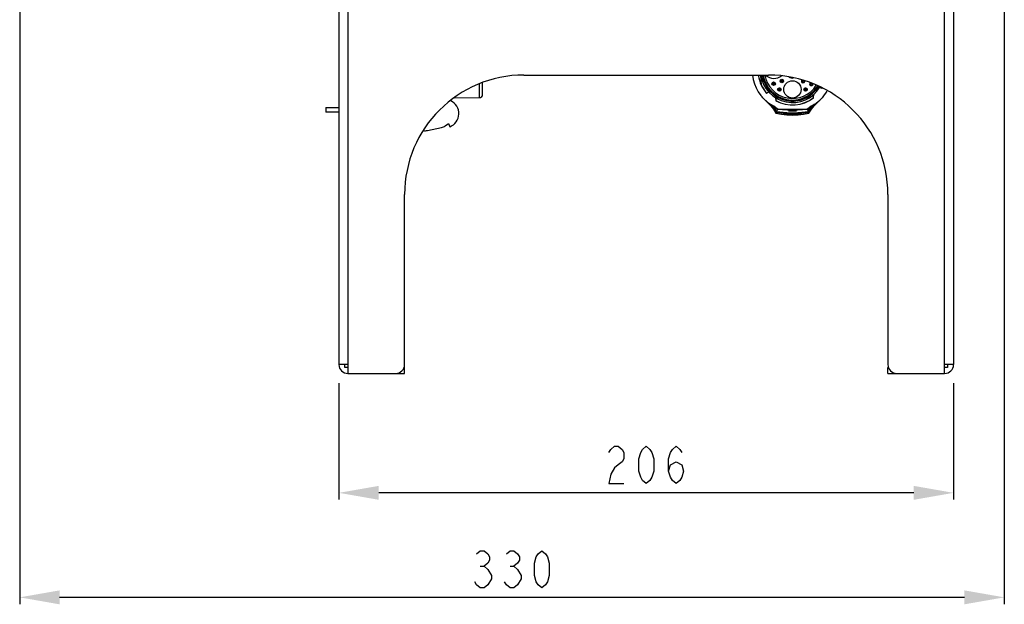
# Model space of a CAD drawing. Header units: millimetres. Extents: x 899 to 1733, y -688 to -112.
# Tile 17 of 26: x 1274 to 1422, y -481 to -393. Entities that reach past the tile are written whole.
import ezdxf

# ---------------------------------------------------------------- set-up
doc = ezdxf.new("R2010")
doc.units = ezdxf.units.MM
doc.header["$LTSCALE"] = 46.255
doc.header["$PDMODE"] = 3
doc.header["$PDSIZE"] = 1
doc.layers.get('0').update_dxf_attribs({"linetype": 'CONTINUOUS'})
doc.layers.get('Defpoints').update_dxf_attribs({"linetype": 'CONTINUOUS'})
doc.layers.add('02_AXIS', color=7, linetype='CONTINUOUS')
doc.styles.get("Standard").update_dxf_attribs({"font": 'txt', "width": 0.8})
doc.dimstyles.new('DIMSTYLE_2', dxfattribs={"dimtxt": 7.5, "dimasz": 6, "dimexe": 1, "dimexo": 1, "dimtad": 1, "dimdsep": 46, "dimtxsty": 'Standard', "dimblk": '_FILLED', "dimblk1": '_FILLED', "dimblk2": '_FILLED', "dimcen": 0.09, "dimadec": 0, "dimazin": 0, "dimtp": 0.3, "dimtm": 0.3, "dimtfac": 1, "dimtofl": 0, "dimtmove": 0, "dimatfit": 3, "dimldrblk": '_FILLED', "dimfxl": 0, "dimtolj": 1, "dimarcsym": 0})

# ---------------------------------------------------------------- blocks, each defined once
blk = doc.blocks.new('_FILLED')
at = {"color": 0, "linetype": 'ByBlock'}
blk.add_solid([(0, 0), (-1, 0.175), (-1, -0.175)], dxfattribs=at)
blk = doc.blocks.new('*D50')
at = {"color": 0, "linetype": 'Continuous', "lineweight": -2}
for p, q in [((1321.73, -447.47), (1321.73, -464.97)), ((1414.2, -447.47), (1414.2, -464.97)), ((1408.2, -463.97), (1327.73, -463.97))]:
    blk.add_line(p, q, dxfattribs=at)
at = {"layer": 'Defpoints', "color": 0, "linetype": 'Continuous'}
for p in [(1321.73, -446.47), (1414.2, -446.47), (1321.73, -463.97)]:
    blk.add_point(p, dxfattribs=at)
at = {"color": 0, "linetype": 'Continuous', "lineweight": -2, "xscale": 6, "yscale": 6, "zscale": 6, "rotation": 180}
blk.add_blockref('_FILLED', (1321.73, -463.97), dxfattribs=at)
at = {"color": 0, "linetype": 'Continuous', "lineweight": -2, "xscale": 6, "yscale": 6, "zscale": 6}
blk.add_blockref('_FILLED', (1414.2, -463.97), dxfattribs=at)
blk = doc.blocks.new('*D51')
at = {"color": 0, "linetype": 'Continuous', "lineweight": -2}
for p, q in [((1421.83, -361.73), (1421.83, -480.69)), ((1273.7, -371.15), (1273.7, -480.69)), ((1415.83, -479.69), (1279.7, -479.69))]:
    blk.add_line(p, q, dxfattribs=at)
at = {"layer": 'Defpoints', "color": 0, "linetype": 'Continuous'}
for p in [(1421.83, -360.73), (1273.7, -370.15), (1273.7, -479.69)]:
    blk.add_point(p, dxfattribs=at)
at = {"color": 0, "linetype": 'Continuous', "lineweight": -2, "xscale": 6, "yscale": 6, "zscale": 6, "rotation": 180}
blk.add_blockref('_FILLED', (1273.7, -479.69), dxfattribs=at)
at = {"color": 0, "linetype": 'Continuous', "lineweight": -2, "xscale": 6, "yscale": 6, "zscale": 6}
blk.add_blockref('_FILLED', (1421.83, -479.69), dxfattribs=at)

msp = doc.modelspace()

# ---------------------------------------------------------------- linework, layer by layer
at = {"color": 7, "linetype": 'Continuous'}
for p, q in [((1321.729, -387.661), (1321.729, -444.671)), ((1412.856, -446.018), (1412.856, -387.661)), ((1323.076, -388.559), (1323.076, -446.018)), ((1414.203, -389.449), (1414.203, -444.671)), ((1385.138, -401.128), (1385.272, -402.665)), ((1342.807, -402.459), (1342.843, -404.507)), ((1342.807, -402.459), (1342.843, -404.499)), ((1343.254, -402.324), (1343.288, -404.267)), ((1343.288, -404.267), (1343.067, -404.495)), ((1386.375, -403.682), (1386.078, -403.89)), ((1393.146, -404.547), (1393.19, -404.042)), ((1394.383, -403.163), (1394.055, -403.01)), ((1339.075, -404.573), (1342.843, -404.507)), ((1342.843, -404.499), (1343.067, -404.495)), ((1386.128, -405.191), (1386.057, -405.124)), ((1386.259, -405.314), (1386.694, -405.744)), ((1386.678, -405.551), (1386.26, -405.315)), ((1386.681, -405.544), (1386.681, -405.544)), ((1386.694, -405.744), (1387.107, -406.262)), ((1386.746, -405.611), (1386.733, -405.583)), ((1386.757, -405.654), (1386.746, -405.611)), ((1387.081, -405.822), (1386.747, -405.59)), ((1386.766, -405.709), (1386.757, -405.654)), ((1386.824, -405.728), (1386.766, -405.709)), ((1386.873, -405.765), (1386.824, -405.728)), ((1386.909, -405.814), (1386.873, -405.765)), ((1387.065, -406.069), (1386.905, -405.874)), ((1386.929, -405.87), (1386.909, -405.814)), ((1386.926, -405.805), (1386.929, -405.87)), ((1386.928, -405.87), (1386.929, -405.871)), ((1387.406, -404.548), (1387.445, -404.987)), ((1392.817, -406.262), (1393.231, -405.744)), ((1392.995, -405.87), (1392.998, -405.802)), ((1393.015, -405.814), (1392.995, -405.87)), ((1392.995, -405.871), (1392.996, -405.87)), ((1393.051, -405.765), (1393.015, -405.814)), ((1393.119, -405.758), (1393.018, -405.874)), ((1393.1, -405.728), (1393.051, -405.765)), ((1393.158, -405.709), (1393.1, -405.728)), ((1393.158, -405.709), (1393.119, -405.758)), ((1393.167, -405.654), (1393.158, -405.709)), ((1393.191, -405.582), (1393.664, -405.315)), ((1393.231, -405.744), (1393.665, -405.314)), ((1393.243, -405.544), (1393.244, -405.544)), ((1319.755, -406.021), (1321.729, -406.021)), ((1319.755, -406.021), (1319.755, -406.694)), ((1321.729, -406.694), (1319.755, -406.694)), ((1387.258, -406.333), (1387.065, -406.069)), ((1387.107, -406.262), (1387.477, -406.866)), ((1387.197, -406.229), (1387.371, -406.487)), ((1387.207, -405.926), (1387.207, -405.926)), ((1387.258, -406.333), (1387.271, -406.338)), ((1387.275, -406.356), (1387.258, -406.333)), ((1387.342, -406.452), (1387.275, -406.356)), ((1387.324, -406.352), (1387.402, -406.47)), ((1387.378, -406.312), (1387.414, -406.374)), ((1387.402, -406.47), (1387.507, -406.636)), ((1387.421, -406.362), (1387.414, -406.34)), ((1387.414, -406.374), (1387.419, -406.407)), ((1387.426, -406.315), (1387.425, -406.397)), ((1387.425, -406.397), (1387.425, -406.423)), ((1387.425, -406.423), (1387.425, -406.43)), ((1387.476, -406.5), (1387.425, -406.43)), ((1387.425, -406.442), (1387.425, -406.43)), ((1387.425, -406.463), (1387.425, -406.442)), ((1387.425, -406.463), (1387.439, -406.496)), ((1387.426, -406.205), (1387.426, -406.263)), ((1387.426, -406.263), (1387.426, -406.315)), ((1387.439, -406.496), (1387.484, -406.571)), ((1387.527, -406.57), (1387.476, -406.5)), ((1387.544, -406.713), (1387.477, -406.866)), ((1387.477, -406.866), (1388.291, -407.018)), ((1387.484, -406.571), (1387.554, -406.691)), ((1387.507, -406.636), (1387.523, -406.639)), ((1387.511, -406.648), (1387.507, -406.636)), ((1387.524, -406.674), (1387.511, -406.648)), ((1387.544, -406.713), (1387.524, -406.674)), ((1387.576, -406.641), (1387.527, -406.57)), ((1387.866, -406.781), (1387.544, -406.713)), ((1387.576, -406.641), (1387.554, -406.691)), ((1387.554, -406.691), (1387.579, -406.697)), ((1387.71, -406.334), (1387.578, -406.636)), ((1387.613, -406.708), (1387.619, -406.711)), ((1387.619, -406.71), (1387.619, -406.711)), ((1387.744, -406.257), (1387.735, -406.277)), ((1388.291, -407.018), (1388.729, -407.067)), ((1388.573, -406.88), (1389.005, -406.926)), ((1388.638, -407), (1388.672, -406.992)), ((1388.672, -406.992), (1388.775, -406.991)), ((1388.728, -407.076), (1388.728, -406.992)), ((1388.728, -407.076), (1391.196, -407.076)), ((1388.802, -406.78), (1389.418, -406.815)), ((1388.956, -406.81), (1389.123, -406.811)), ((1389.189, -406.875), (1389.01, -406.856)), ((1389.019, -406.81), (1389.019, -406.834)), ((1389.074, -406.85), (1389.142, -406.859)), ((1389.079, -406.806), (1389.079, -406.796)), ((1389.103, -406.808), (1389.079, -406.806)), ((1389.123, -406.811), (1389.124, -406.811)), ((1389.124, -406.81), (1389.124, -406.798)), ((1389.149, -406.823), (1389.299, -406.823)), ((1389.342, -407.1), (1389.287, -407.095)), ((1389.299, -406.823), (1389.724, -406.826)), ((1389.625, -407.115), (1389.342, -407.1)), ((1389.352, -406.527), (1389.358, -406.526)), ((1389.353, -406.527), (1389.352, -406.527)), ((1389.418, -406.815), (1389.439, -406.815)), ((1389.42, -406.522), (1389.42, -406.531)), ((1389.923, -407.122), (1389.625, -407.115)), ((1390.224, -407.118), (1389.923, -407.122)), ((1390.512, -407.105), (1390.224, -407.118)), ((1390.386, -406.513), (1390.566, -406.526)), ((1390.459, -406.956), (1390.931, -406.925)), ((1390.485, -406.815), (1390.506, -406.815)), ((1390.504, -406.531), (1390.504, -406.522)), ((1390.536, -406.53), (1390.504, -406.531)), ((1390.771, -407.084), (1390.512, -407.105)), ((1390.566, -406.526), (1390.572, -406.527)), ((1390.635, -406.823), (1390.783, -406.823)), ((1390.846, -407.076), (1390.771, -407.084)), ((1390.85, -406.825), (1390.783, -406.823)), ((1390.8, -406.81), (1390.8, -406.798)), ((1390.821, -406.807), (1390.845, -406.806)), ((1391.348, -406.768), (1390.845, -406.806)), ((1390.845, -406.796), (1390.845, -406.806)), ((1390.905, -406.81), (1390.905, -406.834)), ((1391.196, -407.076), (1391.196, -406.991)), ((1392.18, -406.257), (1392.189, -406.277)), ((1392.522, -406.07), (1392.214, -406.334)), ((1392.214, -406.334), (1392.346, -406.636)), ((1392.305, -406.71), (1392.305, -406.711)), ((1392.345, -406.697), (1392.37, -406.691)), ((1392.397, -406.57), (1392.348, -406.641)), ((1392.348, -406.641), (1392.37, -406.691)), ((1392.37, -406.691), (1392.44, -406.571)), ((1392.4, -406.674), (1392.38, -406.713)), ((1392.38, -406.713), (1392.447, -406.866)), ((1392.448, -406.5), (1392.397, -406.57)), ((1392.417, -406.636), (1392.401, -406.639)), ((1392.521, -406.471), (1392.417, -406.636)), ((1392.44, -406.571), (1392.485, -406.496)), ((1392.447, -406.866), (1392.817, -406.262)), ((1392.499, -406.43), (1392.448, -406.5)), ((1392.485, -406.496), (1392.499, -406.463)), ((1392.498, -406.315), (1392.498, -406.261)), ((1392.499, -406.423), (1392.498, -406.315)), ((1392.499, -406.43), (1392.499, -406.423)), ((1392.499, -406.436), (1392.499, -406.442)), ((1392.499, -406.442), (1392.499, -406.452)), ((1392.499, -406.452), (1392.499, -406.463)), ((1392.5, -406.391), (1392.503, -406.368)), ((1392.503, -406.368), (1392.51, -406.346)), ((1392.503, -406.399), (1392.512, -406.373)), ((1392.511, -406.374), (1392.505, -406.407)), ((1392.546, -406.313), (1392.511, -406.374)), ((1392.512, -406.373), (1392.515, -406.365)), ((1392.578, -406.385), (1392.521, -406.471)), ((1392.553, -406.487), (1392.727, -406.229)), ((1392.65, -406.276), (1392.578, -406.385)), ((1392.666, -406.333), (1392.648, -406.358)), ((1392.667, -406.244), (1392.65, -406.276)), ((1392.654, -406.338), (1392.666, -406.333)), ((1392.717, -405.926), (1392.717, -405.926)), ((1337.725, -408.772), (1338.208, -408.397)), ((1338.208, -408.397), (1338.391, -408.9)), ((1335.063, -409.466), (1337.172, -409.027)), ((1331.605, -444.671), (1331.605, -419.084)), ((1404.327, -419.084), (1404.327, -444.671)), ((1323.076, -444.671), (1321.729, -444.671)), ((1323.076, -445.12), (1322.627, -445.12)), ((1331.522, -445.12), (1331.605, -445.12)), ((1331.605, -446.018), (1331.605, -445.12)), ((1404.327, -445.12), (1404.409, -445.12)), ((1404.327, -446.018), (1404.327, -445.12)), ((1414.203, -444.671), (1412.856, -444.671)), ((1413.305, -445.12), (1412.856, -445.12)), ((1323.076, -446.018), (1331.605, -446.018)), ((1404.327, -446.018), (1412.856, -446.018))]:
    msp.add_line(p, q, dxfattribs=at)
at = {"color": 4, "linetype": 'Continuous'}
for p, q in [((1342.996, -475.009), (1343.557, -475.009)), ((1347.485, -475.009), (1348.046, -475.009))]:
    msp.add_line(p, q, dxfattribs=at)
at = {"color": 7, "linetype": 'Continuous'}
for points in [[(1386.057, -405.124), (1386.002, -405.071), (1385.934, -405.005), (1385.852, -404.924), (1385.755, -404.827), (1385.644, -404.711), (1385.52, -404.575), (1385.382, -404.416)], [(1386.151, -405.214), (1386.145, -405.208), (1386.128, -405.191)], [(1386.153, -405.22), (1386.206, -405.267), (1386.259, -405.314)], [(1386.821, -405.632), (1386.774, -405.603), (1386.727, -405.574), (1386.681, -405.545)], [(1386.905, -405.874), (1386.805, -405.758), (1386.766, -405.709)], [(1386.82, -405.633), (1387.121, -405.828), (1387.432, -406.047), (1387.735, -406.277)], [(1387.744, -406.257), (1387.443, -406.038), (1387.135, -405.83), (1386.821, -405.632)], [(1386.902, -405.803), (1386.902, -405.803), (1386.905, -405.809), (1386.913, -405.823), (1386.925, -405.855), (1386.929, -405.871)], [(1386.917, -405.709), (1386.922, -405.75), (1386.926, -405.805)], [(1386.929, -405.871), (1386.962, -405.92), (1387.053, -406.036), (1387.197, -406.229)], [(1387.71, -406.334), (1387.402, -406.07), (1387.081, -405.822)], [(1393.103, -405.632), (1392.789, -405.83), (1392.481, -406.038), (1392.18, -406.257)], [(1392.189, -406.277), (1392.492, -406.047), (1392.804, -405.828), (1393.104, -405.633)], [(1393.177, -405.59), (1392.843, -405.822), (1392.522, -406.07)], [(1393.018, -405.874), (1392.858, -406.07), (1392.666, -406.333)], [(1392.727, -406.229), (1392.872, -406.036), (1392.962, -405.92), (1392.995, -405.871)], [(1392.995, -405.871), (1392.999, -405.856), (1393.011, -405.823), (1393.019, -405.808), (1393.022, -405.804)], [(1392.998, -405.802), (1393.002, -405.751), (1393.007, -405.709)], [(1393.243, -405.544), (1393.197, -405.574), (1393.15, -405.603), (1393.103, -405.632)], [(1393.191, -405.583), (1393.178, -405.611), (1393.167, -405.654)], [(1393.665, -405.314), (1393.718, -405.267), (1393.771, -405.22), (1393.775, -405.216)], [(1393.797, -405.19), (1393.78, -405.207), (1393.773, -405.214)], [(1394.542, -404.416), (1394.406, -404.573), (1394.282, -404.709), (1394.171, -404.824), (1394.075, -404.922), (1393.993, -405.003), (1393.925, -405.069), (1393.87, -405.121), (1393.797, -405.19)], [(1387.207, -405.926), (1387.214, -405.93), (1387.236, -405.947), (1387.268, -405.972), (1387.302, -405.999), (1387.336, -406.026), (1387.368, -406.053), (1387.397, -406.077), (1387.417, -406.095), (1387.424, -406.103)], [(1387.257, -406.244), (1387.242, -406.118), (1387.225, -406.012), (1387.207, -405.926)], [(1387.257, -406.244), (1387.322, -406.267), (1387.378, -406.312)], [(1387.257, -406.244), (1387.274, -406.276), (1387.324, -406.352)], [(1387.382, -406.505), (1387.376, -406.498), (1387.362, -406.479), (1387.342, -406.452)], [(1387.382, -406.505), (1387.381, -406.503), (1387.378, -406.497), (1387.371, -406.487)], [(1387.41, -406.366), (1387.408, -406.364), (1387.411, -406.369), (1387.418, -406.389), (1387.425, -406.43)], [(1387.414, -406.346), (1387.421, -406.368), (1387.424, -406.39)], [(1387.424, -406.103), (1387.425, -406.151), (1387.426, -406.205)], [(1387.425, -406.423), (1387.477, -406.493), (1387.528, -406.564), (1387.578, -406.636)], [(1389.079, -406.806), (1388.576, -406.768), (1388.075, -406.713), (1387.576, -406.641)], [(1387.578, -406.636), (1388.189, -406.72), (1388.802, -406.78)], [(1387.579, -406.697), (1387.599, -406.703), (1387.613, -406.708)], [(1387.619, -406.711), (1387.867, -406.766), (1388.189, -406.824), (1388.573, -406.88)], [(1392.214, -406.334), (1390.713, -406.423), (1389.211, -406.423), (1387.71, -406.334)], [(1387.735, -406.277), (1389.219, -406.352), (1390.705, -406.352), (1392.189, -406.277)], [(1392.18, -406.257), (1390.702, -406.326), (1389.222, -406.326), (1387.744, -406.257)], [(1391.222, -406.908), (1390.736, -406.952), (1390.22, -406.975), (1389.695, -406.975), (1389.179, -406.951), (1388.696, -406.907), (1388.255, -406.848), (1387.866, -406.781)], [(1388.728, -407.027), (1388.684, -407.018), (1388.649, -407.008), (1388.638, -407)], [(1388.738, -407.068), (1389.125, -407.112), (1389.962, -407.143)], [(1388.775, -406.991), (1388.941, -406.996), (1389.158, -407.003), (1389.418, -407.01)], [(1388.84, -406.821), (1388.862, -406.814), (1388.956, -406.81)], [(1389.01, -406.856), (1388.891, -406.837), (1388.841, -406.823), (1388.84, -406.821)], [(1389.005, -406.926), (1389.479, -406.957), (1389.969, -406.967), (1390.459, -406.956)], [(1389.019, -406.834), (1389.053, -406.826), (1389.149, -406.823)], [(1389.019, -406.834), (1389.033, -406.841), (1389.074, -406.85)], [(1389.124, -406.811), (1389.12, -406.81), (1389.103, -406.808)], [(1389.142, -406.859), (1389.291, -406.875), (1389.488, -406.889), (1389.716, -406.898), (1389.96, -406.902), (1390.205, -406.898), (1390.433, -406.889), (1390.628, -406.875), (1390.778, -406.86)], [(1390.914, -406.856), (1390.733, -406.875), (1390.503, -406.892), (1390.239, -406.904), (1389.959, -406.908), (1389.678, -406.904), (1389.416, -406.892), (1389.189, -406.875)], [(1389.42, -406.531), (1389.388, -406.53), (1389.364, -406.529), (1389.353, -406.527)], [(1389.358, -406.526), (1389.538, -406.513), (1389.719, -406.499), (1389.9, -406.483)], [(1389.418, -407.01), (1389.707, -407.016), (1390.008, -407.017), (1390.306, -407.014)], [(1390.504, -406.531), (1390.143, -406.537), (1389.781, -406.537), (1389.42, -406.531)], [(1389.439, -406.815), (1389.692, -406.818), (1389.962, -406.819), (1390.232, -406.818), (1390.485, -406.815)], [(1389.724, -406.826), (1389.97, -406.827), (1390.214, -406.826), (1390.635, -406.823)], [(1389.9, -406.483), (1389.918, -406.482), (1389.946, -406.481), (1389.978, -406.481), (1390.006, -406.482), (1390.024, -406.483)], [(1389.962, -407.143), (1390.8, -407.111), (1391.117, -407.076)], [(1390.024, -406.483), (1390.205, -406.499), (1390.386, -406.513)], [(1390.306, -407.014), (1390.587, -407.008), (1390.834, -407.001), (1391.036, -406.994), (1391.183, -406.991)], [(1390.506, -406.815), (1391.122, -406.78), (1391.735, -406.72), (1392.346, -406.636)], [(1390.572, -406.527), (1390.571, -406.527), (1390.56, -406.529), (1390.536, -406.53)], [(1390.778, -406.86), (1390.873, -406.845), (1390.905, -406.834)], [(1390.8, -406.81), (1390.804, -406.809), (1390.821, -406.807)], [(1390.811, -406.811), (1390.801, -406.81), (1390.8, -406.81)], [(1390.811, -406.811), (1390.968, -406.81), (1391.061, -406.814), (1391.084, -406.821)], [(1390.905, -406.834), (1390.891, -406.829), (1390.85, -406.825)], [(1391.084, -406.821), (1391.083, -406.823), (1391.034, -406.837), (1390.914, -406.856)], [(1390.931, -406.925), (1391.36, -406.879), (1391.74, -406.823), (1392.059, -406.765), (1392.305, -406.711)], [(1391.183, -406.991), (1391.24, -406.991), (1391.275, -406.994), (1391.286, -407)], [(1391.195, -407.067), (1391.632, -407.018), (1392.447, -406.866)], [(1391.286, -407), (1391.252, -407.015), (1391.196, -407.026)], [(1392.38, -406.713), (1392.056, -406.781), (1391.666, -406.849), (1391.222, -406.908)], [(1392.348, -406.641), (1391.849, -406.713), (1391.348, -406.768)], [(1392.305, -406.711), (1392.311, -406.708), (1392.325, -406.703), (1392.345, -406.697)], [(1392.346, -406.636), (1392.396, -406.564), (1392.447, -406.493), (1392.499, -406.423)], [(1392.417, -406.636), (1392.413, -406.648), (1392.4, -406.674)], [(1392.498, -406.261), (1392.498, -406.205), (1392.499, -406.151), (1392.5, -406.103)], [(1392.51, -406.34), (1392.503, -406.362), (1392.5, -406.384), (1392.499, -406.396)], [(1392.5, -406.103), (1392.51, -406.093), (1392.537, -406.069), (1392.571, -406.04), (1392.608, -406.01), (1392.645, -405.98), (1392.68, -405.953), (1392.707, -405.933), (1392.717, -405.926)], [(1392.648, -406.358), (1392.576, -406.459), (1392.556, -406.487), (1392.544, -406.503), (1392.542, -406.505)], [(1392.542, -406.505), (1392.543, -406.503), (1392.553, -406.487)], [(1392.667, -406.244), (1392.601, -406.267), (1392.546, -406.313)], [(1392.717, -405.926), (1392.699, -406.012), (1392.682, -406.118), (1392.667, -406.244)]]:
    msp.add_lwpolyline(points, dxfattribs=at)
at = {"color": 4, "linetype": 'Continuous'}
for points in [[(1362.355, -457.895), (1362.635, -457.427), (1363.196, -456.96), (1363.757, -456.96), (1364.319, -457.427), (1364.599, -457.895), (1364.599, -458.83), (1364.319, -459.298), (1363.757, -459.765), (1363.196, -460.233), (1362.635, -461.168), (1362.355, -462.571), (1364.599, -462.571)], [(1367.966, -462.571), (1367.405, -462.103), (1367.124, -461.636), (1366.844, -460.701), (1366.844, -458.83), (1367.124, -457.895), (1367.405, -457.427), (1367.966, -456.96), (1368.527, -457.427), (1368.808, -457.895), (1369.088, -458.83), (1369.088, -460.701), (1368.808, -461.636), (1368.527, -462.103), (1367.966, -462.571)], [(1371.333, -460.701), (1371.613, -459.765), (1372.455, -459.298), (1373.297, -459.765), (1373.577, -460.701), (1373.297, -461.636), (1373.016, -462.103), (1372.455, -462.571), (1371.894, -462.103), (1371.613, -461.636), (1371.333, -460.701), (1371.333, -458.83), (1371.613, -457.895), (1371.894, -457.427), (1372.455, -456.96), (1373.016, -457.427), (1373.297, -457.895)], [(1342.435, -473.139), (1342.996, -472.671), (1343.557, -472.671), (1344.118, -473.139), (1344.399, -473.606), (1344.399, -474.074), (1344.118, -474.542), (1343.557, -475.009), (1344.118, -475.477)], [(1346.924, -473.139), (1347.485, -472.671), (1348.046, -472.671), (1348.607, -473.139), (1348.888, -473.606), (1348.888, -474.074), (1348.607, -474.542), (1348.046, -475.009), (1348.607, -475.477)], [(1352.254, -478.283), (1351.693, -477.815), (1351.413, -477.347), (1351.132, -476.412), (1351.132, -474.542), (1351.413, -473.606), (1351.693, -473.139), (1352.254, -472.671), (1352.816, -473.139), (1353.096, -473.606), (1353.377, -474.542), (1353.377, -476.412), (1353.096, -477.347), (1352.816, -477.815), (1352.254, -478.283)], [(1344.118, -475.477), (1344.679, -476.412), (1344.679, -476.88)], [(1348.607, -475.477), (1349.168, -476.412), (1349.168, -476.88)], [(1344.679, -476.88), (1344.118, -477.815), (1343.557, -478.283), (1342.996, -478.283), (1342.435, -477.815), (1342.154, -477.347)], [(1349.168, -476.88), (1348.607, -477.815), (1348.046, -478.283), (1347.485, -478.283), (1346.924, -477.815), (1346.643, -477.347)]]:
    msp.add_lwpolyline(points, dxfattribs=at)
at = {"color": 7, "linetype": 'Continuous'}
for centre, radius in [((1387.131, -402.437), 0.263), ((1387.131, -402.437), 0.224), ((1387.131, -402.437), 0.0449), ((1388.369, -402.036), 0.263), ((1388.369, -402.036), 0.224), ((1388.369, -402.036), 0.0449), ((1389.962, -403.283), 1.302), ((1391.555, -402.036), 0.0449), ((1392.793, -402.437), 0.0449), ((1387.989, -403.293), 0.263), ((1387.989, -403.293), 0.224), ((1387.989, -403.293), 0.0449), ((1391.935, -403.293), 0.263), ((1391.935, -403.293), 0.224), ((1391.935, -403.293), 0.0449)]:
    msp.add_circle(centre, radius, dxfattribs=at)
for centre, radius, start, end in [((1389.962, -400.454), 6.056, 186.40138, 237.1971), ((1389.962, -400.454), 5.185, 187.48607, 205.22859), ((1389.962, -400.454), 4.826, 188.0313, 328.85796), ((1389.962, -400.454), 4.601, 188.43628, 328.71784), ((1389.962, -400.454), 4.444, 188.73278, 328.60373), ((1389.962, -400.454), 4.197, 189.27488, 328.40286), ((1386.088, -400.951), 0.292, 217.51372, 230.57882), ((1387.157, -399.65), 1.975, 230.57882, 307.58849), ((1389.962, -400.454), 1.122, 240.13964, 279.22748), ((1389.962, -400.454), 5.162, 204.54802, 221.52186), ((1389.962, -400.454), 5.185, 205.23501, 221.49351), ((1391.555, -402.036), 0.263, 151.83193, 22.17747), ((1391.555, -402.036), 0.224, 150.07028, 22.17747), ((1392.793, -402.437), 0.263, 146.49774, 359.95991), ((1392.793, -402.437), 0.224, 143.35265, 2.85973), ((1389.962, -400.454), 6.056, 302.80322, 329.47514), ((1389.962, -400.454), 5.162, 328.47814, 329.06592), ((1389.962, -400.454), 5.185, 328.50649, 329.07829), ((1337.667, -406.919), 2.11, 290.06994, 65.23302), ((1387.493, -404.731), 0.292, 354.19166, 125.80834), ((1389.962, -400.454), 5.162, 240.78545, 308.11177), ((1389.962, -400.454), 5.185, 240.95393, 307.88001), ((1389.962, -405.392), 0.292, 24.19166, 155.80834), ((1392.431, -404.731), 0.292, 54.19166, 185.80834), ((1336.898, -407.707), 1.348, 281.758, 307.827), ((1334.697, -407.708), 1.796, 261.4678, 281.758), ((1323.076, -444.671), 1.347, 180, 270), ((1330.258, -444.671), 1.347, 270, 0), ((1405.674, -444.671), 1.347, 180, 270), ((1412.856, -444.671), 1.347, 270, 0)]:
    msp.add_arc(centre, radius, start, end, dxfattribs=at)
at = {"layer": '02_AXIS', "color": 7, "linetype": 'Continuous'}
for p, q in [((1349.561, -401.128), (1386.371, -401.128)), ((1322.627, -445.12), (1322.627, -444.671)), ((1413.305, -444.671), (1413.305, -445.12))]:
    msp.add_line(p, q, dxfattribs=at)
for centre, start, end in [((1349.561, -419.084), 90, 180), ((1386.371, -419.084), 0, 90)]:
    msp.add_arc(centre, 17.956, start, end, dxfattribs=at)

# ---------------------------------------------------------------- dimensions: what is measured, and where the dimension line sits
at = {"color": 4, "linetype": 'Continuous'}
for base, p1, p2, picture, middle in [((1273.697, -479.685), (1421.834, -360.727), (1273.697, -370.154), '*D51', (1341.032, -479.685)), ((1321.729, -463.974), (1414.203, -446.467), (1321.729, -446.467), '*D50', (1361.232, -463.974))]:
    dim = msp.add_linear_dim(base=base, p1=p1, p2=p2, angle=180, text=' ', dimstyle='DIMSTYLE_2', dxfattribs=at)
    dim.commit()
    dim.dimension.update_dxf_attribs({"geometry": picture, "text_midpoint": middle, "dimtype": 160})

doc.saveas('drawing.dxf')
